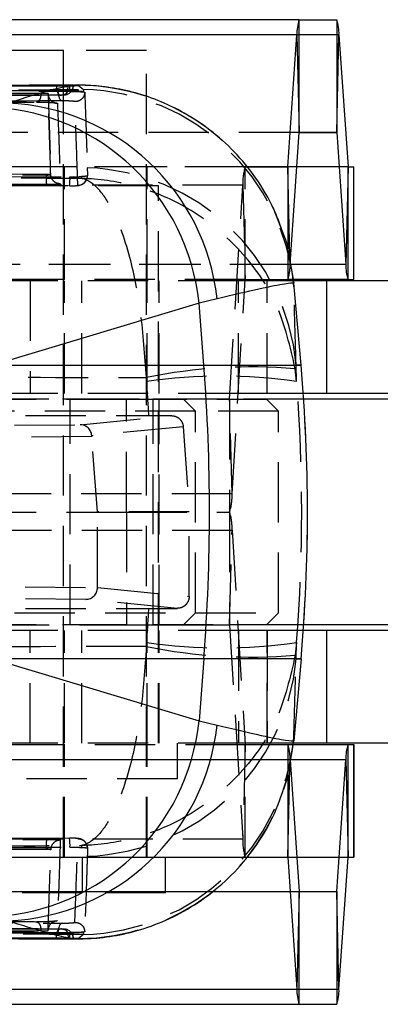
# Model space of a CAD drawing. Extents: x 66 to 759, y 83 to 592.
# Tile 7 of 23: x 353 to 368, y 83 to 125. Entities that reach past the tile are written whole.
import ezdxf

# ---------------------------------------------------------------- set-up
doc = ezdxf.new("R2010")
doc.units = 0
doc.header["$LTSCALE"] = 2
doc.linetypes.add('HIDDEN', pattern=[1.905, 1.27, -0.635])
doc.layers.get('0').update_dxf_attribs({"linetype": 'CONTINUOUS'})

msp = doc.modelspace()

# ---------------------------------------------------------------- linework, layer by layer
at = {"color": 7, "linetype": 'CONTINUOUS'}
for p, q in [((364.295614, 124.59573), (338.916009, 124.59573)), ((364.295614, 119.845731), (364.295614, 124.59573)), ((364.295614, 124.59573), (365.876182, 124.59573)), ((365.876182, 124.59573), (365.876182, 119.845731)), ((364.200257, 123.958012), (338.820653, 123.958012)), ((363.814349, 118.39707), (364.200257, 123.958012)), ((364.200257, 123.958012), (364.295414, 119.84439)), ((365.876383, 119.84439), (365.971539, 123.958012)), ((365.971539, 123.958012), (366.357448, 118.39707)), ((354.372028, 123.29573), (346.434528, 123.29573)), ((354.372028, 121.835692), (354.372028, 123.29573)), ((354.844557, 121.837629), (352.182902, 121.826721)), ((354.58327, 121.821197), (354.642456, 121.824235)), ((354.642456, 121.824235), (354.779021, 121.833541)), ((354.779021, 121.833541), (354.782564, 121.83433)), ((363.924664, 114.501887), (364.295414, 119.84439)), ((364.295614, 119.845731), (365.876182, 119.845731)), ((365.876383, 119.84439), (366.262291, 114.28345)), ((362.023826, 118.395731), (363.814149, 118.395731)), ((366.357448, 118.39707), (366.262291, 114.28345)), ((366.357648, 113.645731), (366.357648, 118.395731)), ((366.357648, 118.395731), (366.591489, 118.395731)), ((366.591489, 113.645731), (366.591489, 118.395731)), ((366.591489, 118.395731), (366.601687, 118.395731)), ((366.601687, 113.645731), (366.601687, 118.395731)), ((366.357648, 113.645731), (363.814149, 113.645731)), ((365.449072, 113.595731), (364.060731, 113.595731)), ((364.372594, 110.038146), (364.070532, 113.490758)), ((365.449072, 113.595731), (365.449072, 108.84573)), ((374.417837, 113.595731), (365.449072, 113.595731)), ((366.357648, 113.645731), (366.591489, 113.645731)), ((366.591489, 113.645731), (366.601687, 113.645731)), ((360.075666, 112.652045), (351.396437, 110.038146)), ((360.835713, 112.828331), (360.075666, 112.652045)), ((360.277548, 110.038146), (360.075666, 112.652045)), ((351.396437, 110.038146), (360.277548, 110.038146)), ((360.277548, 110.038146), (364.372594, 110.038146)), ((365.449072, 108.84573), (364.467031, 108.84573)), ((374.417837, 108.84573), (365.449072, 108.84573)), ((396.400887, 108.608231), (364.483386, 108.608231)), ((365.449072, 98.845731), (364.467031, 98.845731)), ((396.400887, 99.08323), (364.483386, 99.08323)), ((365.449072, 98.845731), (365.449072, 94.09573)), ((374.417837, 98.845731), (365.449072, 98.845731)), ((360.277548, 97.653315), (351.396437, 97.653315)), ((351.396437, 97.653315), (360.075666, 95.039416)), ((360.277548, 97.653315), (360.075666, 95.039416)), ((364.372594, 97.653315), (360.277548, 97.653315)), ((364.372594, 97.653315), (364.070532, 94.200703)), ((360.075666, 95.039416), (360.835713, 94.86313)), ((363.773813, 92.558797), (364.070532, 94.200703)), ((363.814149, 94.04573), (363.814149, 89.29573)), ((363.814149, 94.04573), (366.357648, 94.04573)), ((365.449072, 94.09573), (364.060731, 94.09573)), ((374.417837, 94.09573), (365.449072, 94.09573)), ((366.357648, 89.29573), (366.357648, 94.04573)), ((366.357648, 94.04573), (366.591489, 94.04573)), ((366.591489, 94.04573), (366.591489, 89.29573)), ((366.601687, 94.04573), (366.591489, 94.04573)), ((366.601687, 89.29573), (366.601687, 94.04573)), ((365.876383, 87.847071), (366.262291, 93.408011)), ((366.262291, 93.408011), (366.357448, 89.294391)), ((363.924664, 93.189574), (364.295414, 87.847071)), ((362.023826, 89.29573), (363.814149, 89.29573)), ((363.814349, 89.294391), (364.200257, 83.733449)), ((365.971539, 83.733449), (366.357448, 89.294391)), ((366.357648, 89.29573), (366.591489, 89.29573)), ((366.601687, 89.29573), (366.591489, 89.29573)), ((364.295414, 87.847071), (364.200257, 83.733449)), ((364.295614, 83.095731), (364.295614, 87.84573)), ((364.295614, 87.84573), (365.876182, 87.84573)), ((365.876182, 87.84573), (365.876182, 83.095731)), ((365.971539, 83.733449), (365.876383, 87.847071)), ((354.642456, 85.867226), (354.58327, 85.870264)), ((354.779021, 85.85792), (354.642456, 85.867226)), ((354.784349, 85.85711), (354.779021, 85.85792)), ((338.820653, 83.733449), (364.200257, 83.733449)), ((338.916009, 83.095731), (364.295614, 83.095731)), ((364.295614, 83.095731), (365.876182, 83.095731))]:
    msp.add_line(p, q, dxfattribs=at)
at = {"color": 7, "linetype": 'HIDDEN'}
for p, q in [((365.971539, 123.958012), (340.591935, 123.958012)), ((357.865629, 123.29573), (354.372028, 123.29573)), ((357.865629, 89.29573), (357.865629, 123.29573)), ((354.135459, 121.579971), (354.135459, 121.605821)), ((354.372028, 89.29573), (354.372028, 121.835692)), ((354.567134, 121.835487), (354.567134, 121.831028)), ((354.642456, 121.821197), (354.58327, 121.821197)), ((354.642456, 121.824235), (354.642456, 121.821197)), ((354.779021, 121.831028), (354.779021, 121.833541)), ((354.779021, 121.831028), (354.78797, 121.831028)), ((354.836613, 121.814733), (355.000816, 121.82859)), ((355.000816, 121.82859), (355.203423, 121.656317)), ((355.203423, 121.656317), (355.201603, 121.555159)), ((353.717666, 121.477023), (353.717666, 121.485964)), ((353.717666, 121.476715), (353.717666, 121.477023)), ((354.281894, 121.416688), (354.252018, 121.415287)), ((354.405773, 121.425726), (354.385558, 121.425066)), ((355.201603, 121.555159), (355.193093, 121.556548)), ((364.295414, 119.84439), (338.915808, 119.84439)), ((364.295614, 119.845731), (338.916009, 119.845731)), ((364.295414, 119.84439), (340.496776, 119.84439)), ((362.023826, 118.395731), (336.644223, 118.395731)), ((362.073189, 118.39707), (338.434742, 118.39707)), ((366.357448, 118.39707), (340.977842, 118.39707)), ((354.403277, 113.645731), (354.403277, 118.395731)), ((357.896879, 113.645731), (357.896879, 118.395731)), ((362.023826, 113.645731), (362.023826, 118.395731)), ((366.357648, 118.395731), (363.814149, 118.395731)), ((353.635257, 118.072267), (341.214167, 118.11485)), ((341.214167, 118.088447), (353.635257, 118.047785)), ((353.635257, 118.047778), (353.635257, 118.072268)), ((353.82975, 118.082157), (353.82975, 118.083743)), ((353.82975, 118.082061), (353.82975, 118.082157)), ((355.123983, 117.983255), (355.121493, 117.905211)), ((361.919771, 117.624804), (336.540168, 117.624804)), ((340.276749, 117.63701), (354.618713, 117.594182)), ((358.370982, 117.59573), (350.433481, 117.59573)), ((358.370982, 94.09573), (358.370982, 117.59573)), ((361.364218, 108.59735), (361.919771, 117.624804)), ((361.919771, 117.624804), (362.023607, 113.644111)), ((363.183392, 116.693132), (363.708657, 115.356697)), ((363.814149, 114.982083), (363.814149, 113.645731)), ((363.909505, 114.28345), (363.901927, 114.611059)), ((363.909505, 114.28345), (338.529901, 114.28345)), ((363.966008, 114.28345), (340.882687, 114.28345)), ((363.909505, 114.28345), (363.924664, 114.501887)), ((362.023607, 113.644111), (336.644003, 113.644111)), ((362.023826, 113.645731), (336.644223, 113.645731)), ((361.74281, 113.595731), (339.245783, 113.595731)), ((352.966863, 113.595731), (352.966863, 108.84573)), ((354.403277, 108.84573), (354.403277, 113.595731)), ((355.146879, 108.84573), (355.146879, 113.595731)), ((357.896879, 108.84573), (357.896879, 113.595731)), ((358.402231, 108.84573), (358.402231, 113.595731)), ((361.468054, 104.616657), (362.023607, 113.644111)), ((361.74281, 108.84573), (361.74281, 113.595731)), ((362.940206, 113.595731), (361.74281, 113.595731)), ((362.023826, 113.645731), (363.814149, 113.645731)), ((362.940206, 108.84573), (362.940206, 113.595731)), ((362.943177, 113.595731), (362.940206, 113.595731)), ((364.060731, 113.595731), (362.943177, 113.595731)), ((362.943177, 108.84573), (362.943177, 113.595731)), ((364.069389, 113.337196), (364.070532, 113.490758)), ((364.372594, 110.038146), (364.165689, 110.038146)), ((364.187992, 109.344787), (364.165689, 110.038146)), ((364.187992, 109.344787), (364.130295, 109.881525)), ((357.857773, 109.510141), (357.873866, 109.344787)), ((361.74281, 108.84573), (339.245783, 108.84573)), ((362.940206, 108.84573), (361.74281, 108.84573)), ((362.943177, 108.84573), (362.940206, 108.84573)), ((364.467031, 108.84573), (362.943177, 108.84573)), ((364.483386, 108.608231), (317.652111, 108.608231)), ((331.632366, 108.59573), (357.022168, 108.59573)), ((361.364218, 108.59735), (335.984611, 108.59735)), ((354.653276, 99.095731), (354.653276, 108.59573)), ((357.022168, 103.84573), (357.022168, 108.59573)), ((357.022168, 108.59573), (361.363999, 108.59573)), ((358.146879, 99.095731), (358.146879, 108.59573)), ((358.402231, 99.08323), (358.402231, 108.608231)), ((359.928277, 108.095731), (359.428277, 108.59573)), ((361.363999, 108.59573), (362.921879, 108.59573)), ((361.363999, 108.59573), (361.363999, 103.84573)), ((361.468054, 104.616657), (361.364218, 108.59735)), ((363.421879, 108.095731), (362.921879, 108.59573)), ((337.5294, 107.907217), (357.96187, 107.907217)), ((359.928277, 108.095731), (350.403277, 108.095731)), ((355.062753, 107.525796), (358.915565, 107.906912)), ((357.96187, 107.907217), (358.915565, 107.906912)), ((363.421879, 108.095731), (359.928277, 108.095731)), ((359.928277, 99.59573), (359.928277, 108.095731)), ((363.421879, 99.59573), (363.421879, 108.095731)), ((348.4981, 107.47082), (355.062753, 107.525796)), ((359.411172, 107.441523), (355.556156, 107.060188)), ((359.411172, 107.441523), (359.664647, 103.845761)), ((355.55863, 107.026255), (348.939661, 106.970825)), ((355.800557, 103.859013), (355.55863, 107.026255)), ((361.468054, 104.616657), (336.08845, 104.616657)), ((331.632366, 103.84573), (357.022168, 103.84573)), ((359.664647, 103.845761), (355.800557, 103.859013)), ((355.800557, 100.664116), (355.800557, 103.859013)), ((357.022168, 103.84573), (361.363999, 103.84573)), ((357.022168, 103.84573), (357.022168, 99.095731)), ((359.659802, 100.285075), (359.664647, 103.845761)), ((361.363999, 103.84573), (361.363999, 99.095731)), ((336.08845, 103.074804), (361.468054, 103.074804)), ((361.364218, 99.094111), (361.468054, 103.074804)), ((361.468054, 103.074804), (362.023607, 94.04735)), ((348.939661, 100.720636), (355.800557, 100.66318)), ((355.800557, 100.664116), (359.659802, 100.285075)), ((355.800557, 100.66318), (355.800557, 100.664116)), ((355.30598, 100.163628), (348.4981, 100.220641)), ((359.163768, 99.78473), (355.30598, 100.163628)), ((337.5294, 99.784244), (357.96187, 99.784244)), ((357.96187, 99.784244), (359.163768, 99.78473)), ((340.878276, 99.59573), (359.928277, 99.59573)), ((359.428277, 99.095731), (359.928277, 99.59573)), ((359.928277, 99.59573), (363.421879, 99.59573)), ((362.921879, 99.095731), (363.421879, 99.59573)), ((364.483386, 99.08323), (317.642754, 99.08323)), ((357.022168, 99.095731), (331.632366, 99.095731)), ((335.984611, 99.094111), (361.364218, 99.094111)), ((361.74281, 98.845731), (339.245783, 98.845731)), ((352.966863, 94.09573), (352.966863, 98.845731)), ((354.403277, 94.09573), (354.403277, 98.845731)), ((355.146879, 94.09573), (355.146879, 98.845731)), ((357.022168, 99.095731), (361.363999, 99.095731)), ((357.896879, 94.09573), (357.896879, 98.845731)), ((358.402231, 94.09573), (358.402231, 98.845731)), ((362.921879, 99.095731), (361.363999, 99.095731)), ((361.364218, 99.094111), (361.919771, 90.066657)), ((361.74281, 98.845731), (361.74281, 94.09573)), ((362.940206, 98.845731), (361.74281, 98.845731)), ((362.940206, 98.845731), (362.940206, 94.09573)), ((362.943177, 98.845731), (362.940206, 98.845731)), ((364.467031, 98.845731), (362.943177, 98.845731)), ((362.943177, 94.09573), (362.943177, 98.845731)), ((357.873866, 98.346673), (357.857773, 98.181319)), ((364.187992, 98.346673), (364.130295, 97.809935)), ((364.165689, 97.653315), (364.187992, 98.346673)), ((364.165689, 97.653315), (364.372594, 97.653315)), ((364.070532, 94.200703), (364.069389, 94.354264)), ((336.644003, 94.04735), (362.023607, 94.04735)), ((336.644223, 94.04573), (362.023826, 94.04573)), ((361.74281, 94.09573), (339.245783, 94.09573)), ((354.403277, 89.29573), (354.403277, 94.04573)), ((357.896879, 89.29573), (357.896879, 94.04573)), ((359.164731, 92.59573), (359.164731, 94.09573)), ((362.940206, 94.09573), (361.74281, 94.09573)), ((362.023607, 94.04735), (361.919771, 90.066657)), ((362.023826, 89.29573), (362.023826, 94.04573)), ((362.023826, 94.04573), (363.814149, 94.04573)), ((362.943177, 94.09573), (362.940206, 94.09573)), ((364.060731, 94.09573), (362.943177, 94.09573)), ((338.529901, 93.408011), (363.909505, 93.408011)), ((340.882687, 93.408011), (363.966008, 93.408011)), ((363.901927, 93.080402), (363.909505, 93.408011)), ((363.909505, 93.408011), (363.924664, 93.189574)), ((359.164731, 92.59573), (349.63973, 92.59573)), ((336.540168, 90.066657), (361.919771, 90.066657)), ((353.635257, 89.643676), (341.214167, 89.603014)), ((353.635257, 89.619194), (353.635257, 89.643676)), ((355.121493, 89.78625), (355.123983, 89.708206)), ((336.644223, 89.29573), (362.023826, 89.29573)), ((338.434742, 89.294391), (362.069859, 89.294391)), ((340.977842, 89.294391), (366.357448, 89.294391)), ((353.635257, 89.619194), (341.214167, 89.576611)), ((353.82975, 89.609304), (353.82975, 89.6094)), ((353.82975, 89.607718), (353.82975, 89.609304)), ((355.165777, 87.795731), (355.165777, 89.29573)), ((358.659379, 87.795731), (358.659379, 89.29573)), ((363.814149, 89.29573), (366.357648, 89.29573)), ((338.915808, 87.847071), (364.295414, 87.847071)), ((338.916009, 87.84573), (364.295614, 87.84573)), ((340.496776, 87.847071), (364.295414, 87.847071)), ((355.165777, 87.795731), (345.640776, 87.795731)), ((358.659379, 87.795731), (355.165777, 87.795731)), ((354.113571, 86.619811), (353.973765, 86.588914)), ((353.717666, 86.214438), (353.717666, 86.214745)), ((353.717666, 86.205497), (353.717666, 86.214438)), ((354.135459, 86.08564), (354.135459, 86.111482)), ((354.281894, 86.274773), (354.252018, 86.276174)), ((354.385558, 86.266395), (354.405773, 86.265735)), ((355.203423, 86.035144), (355.000816, 85.862871)), ((355.201603, 86.136302), (355.193093, 86.134912)), ((355.201603, 86.136302), (355.203423, 86.035144)), ((354.567134, 85.860433), (354.567134, 85.855974)), ((354.58327, 85.870264), (354.642456, 85.870264)), ((354.642456, 85.870264), (354.642456, 85.867226)), ((354.779021, 85.85792), (354.779021, 85.860433)), ((354.779021, 85.860433), (354.78797, 85.860433)), ((355.000816, 85.862871), (354.849923, 85.873492)), ((340.591935, 83.733449), (365.971539, 83.733449))]:
    msp.add_line(p, q, dxfattribs=at)
at = {"color": 8, "linetype": 'CONTINUOUS'}
for p, q in [((354.78797, 121.831028), (354.567134, 121.831028)), ((365.876383, 119.84439), (364.295414, 119.84439)), ((363.814349, 118.39707), (362.073189, 118.39707)), ((363.814149, 118.395731), (363.814149, 114.982083)), ((363.901927, 114.611059), (363.814349, 118.39707)), ((366.262291, 114.28345), (363.966008, 114.28345)), ((363.966008, 93.408011), (366.262291, 93.408011)), ((363.814349, 89.294391), (363.901927, 93.080402)), ((362.069859, 89.294391), (363.814349, 89.294391)), ((364.295414, 87.847071), (365.876383, 87.847071)), ((354.78797, 85.860433), (354.567134, 85.860433))]:
    msp.add_line(p, q, dxfattribs=at)
at = {"color": 7, "linetype": 'HIDDEN', "flags": 128}
for points in [[(354.062035, 121.811574), (354.066634, 121.732716), (354.078145, 121.657245), (354.096125, 121.588051), (354.119887, 121.527785), (354.148522, 121.478755), (354.180932, 121.442838), (354.215877, 121.421408), (354.252018, 121.415287)], [(354.385558, 121.425066), (354.4213, 121.433795), (354.455558, 121.457528), (354.487037, 121.495368), (354.514546, 121.545889), (354.537047, 121.607181), (354.55369, 121.676926), (354.563847, 121.752493), (354.567134, 121.831028)], [(354.135459, 121.579971), (354.139074, 121.504039), (354.149097, 121.430786), (354.165174, 121.362798), (354.186736, 121.302474), (354.213023, 121.251944), (354.243109, 121.212993), (354.27593, 121.186992), (354.310328, 121.174859)], [(355.368934, 118.354798), (355.370434, 118.30607), (355.376517, 118.106798), (355.379337, 118.013639)], [(354.62238, 117.593573), (354.672541, 117.593488), (354.819972, 117.596314), (354.949841, 117.603737), (355.027783, 117.613772), (355.089433, 117.628908), (355.167208, 117.662171), (355.257019, 117.728962), (355.335014, 117.835239), (355.370413, 117.935072), (355.37708, 117.97676), (355.379371, 118.015357), (355.379384, 118.016543), (355.379385, 118.016838), (355.379387, 118.016985), (355.379387, 118.017023), (355.379387, 118.017032), (355.379387, 118.017037), (355.379391, 118.017547), (355.379475, 118.028373)], [(354.619549, 90.097281), (340.279137, 90.054458), (340.276749, 90.054451)], [(355.379339, 89.677858), (355.37791, 89.630597), (355.37184, 89.431282), (355.368934, 89.336663)], [(354.308931, 86.516609), (354.274794, 86.504474), (354.242226, 86.47847), (354.212375, 86.439515), (354.186294, 86.388983), (354.164907, 86.328659), (354.148965, 86.260669), (354.139033, 86.187415), (354.135459, 86.111482)], [(354.062035, 85.879887), (354.066634, 85.958745), (354.078145, 86.034216), (354.096125, 86.10341), (354.119887, 86.163675), (354.148522, 86.212706), (354.180932, 86.248623), (354.215877, 86.270053), (354.252018, 86.276174)], [(354.385558, 86.266395), (354.4213, 86.257666), (354.455558, 86.233933), (354.487037, 86.196093), (354.514546, 86.145572), (354.537047, 86.08428), (354.55369, 86.014535), (354.563847, 85.938968), (354.567134, 85.860433)]]:
    msp.add_lwpolyline(points, dxfattribs=at)
at = {"color": 7, "linetype": 'CONTINUOUS', "flags": 128}
msp.add_lwpolyline([(363.708657, 115.356697), (363.768679, 115.151122), (364.070532, 113.490758)], dxfattribs=at)
at = {"color": 7, "linetype": 'CONTINUOUS'}
for centre, radius, start, end in [((365.904845, 124.029115), 1.70607, 160.6026947, 182.3885767), ((364.266951, 124.029115), 1.70607, 357.6114233, 19.3973053), ((350.916173, 111.713975), 9.207404, 5.8475635, 86.5617366), ((351.646836, 111.847809), 9.241043, 6.0908391, 87.6516488), ((364.29897, 119.844545), 0.003559, 160.5258093, 182.4904938), ((365.872806, 119.844539), 0.00358, 357.612918, 19.4486132), ((363.810745, 118.396924), 0.003606, 340.6757676, 2.3172593), ((366.360987, 118.396915), 0.003543, 177.4850483, 199.5219248), ((367.96689, 114.212347), 1.706081, 177.6114355, 199.3972442), ((280.071963, 103.84573), 80.444279, 355.58513528, 4.41486472), ((293.593182, 103.84573), 71.05, 355, 5), ((350.916173, 95.977486), 9.207404, 273.4382634, 354.1524365), ((351.646836, 95.843651), 9.241043, 272.3483512, 353.9091609), ((367.96689, 93.479114), 1.706081, 160.6027558, 182.3885645), ((363.810745, 89.294537), 0.003606, 357.6827407, 19.3242324), ((366.360987, 89.294546), 0.003543, 160.4780752, 182.5149517), ((364.29897, 87.846916), 0.003559, 177.5095062, 199.4741907), ((365.872806, 87.846922), 0.00358, 340.5513868, 2.387082), ((365.904845, 83.662346), 1.70607, 177.6114233, 199.3973053), ((364.266951, 83.662346), 1.70607, 340.6026947, 2.3885767)]:
    msp.add_arc(centre, radius, start, end, dxfattribs=at)
at = {"color": 7, "linetype": 'HIDDEN'}
for centre, radius, start, end in [((354.243126, 121.814194), 0.399392, 275.5704572, 1.0046977), ((354.378239, 121.825598), 0.400819, 273.9390565, 0.7762128), ((354.381969, 121.831027), 0.406, 273.3612743, 0), ((354.970084, 112.692866), 9.135776, 48.2143259, 89.8072639), ((354.978223, 112.532376), 9.126721, 5.0590806, 88.5860943), ((354.247122, 121.821197), 0.406, 270.1835309, 274.913252), ((355.074945, 109.233225), 9.12631, 5.0599422, 88.1539885), ((364.157372, 117.71527), 2.239429, 162.3107344, 182.3151925), ((356.312661, 117.946749), 2.67931, 177.8390415, 186.518776), ((352.884279, 117.878413), 1.757569, 350.6933272, 3.1031071), ((362.204908, 114.212344), 1.706079, 340.6028282, 2.3886558), ((362.028276, 113.644305), 0.004673, 162.2329079, 182.3749886), ((293.592476, 103.84573), 71.050483, 355.0000341, 4.9999659), ((362.261132, 88.295069), 21.667231, 85.0511234, 101.7257102), ((361.030929, 88.094768), 21.483258, 81.5495196, 98.4504804), ((361.359472, 108.597167), 0.00475, 342.397131, 2.2107656), ((359.230423, 104.526193), 2.239459, 342.310939, 2.3151215), ((359.230423, 103.165268), 2.239459, 357.6848785, 17.689061), ((361.359472, 99.094294), 0.00475, 357.7892344, 17.602869), ((362.261132, 119.396392), 21.667231, 258.2742898, 274.9488766), ((361.030929, 119.596693), 21.483258, 261.5495196, 278.4504804), ((355.074945, 98.458236), 9.12631, 271.8460115, 354.9400578), ((354.978223, 95.159085), 9.126721, 271.4139057, 354.9409194), ((362.028276, 94.047156), 0.004673, 177.6250114, 197.7670921), ((362.204908, 93.479117), 1.706079, 357.6113442, 19.3971718), ((354.970341, 94.997949), 9.135129, 270.1911372, 344.5136953), ((352.802373, 89.812624), 1.839337, 357.0481617, 8.9029076), ((364.157372, 89.976191), 2.239429, 177.6848075, 197.6892656), ((355.970487, 89.742665), 2.337327, 172.4715396, 182.4272747), ((354.247122, 85.870264), 0.406, 85.086748, 89.8164691), ((354.243126, 85.877267), 0.399392, 358.9953023, 84.4295428), ((354.378239, 85.865863), 0.400819, 359.2237872, 86.0609435), ((354.381969, 85.860434), 0.406, 360, 86.6387257)]:
    msp.add_arc(centre, radius, start, end, dxfattribs=at)
for centre, major_axis, ratio, start_param, end_param in [((293.570343, 103.84573), (0, 71.05), 0.907769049, 4.769583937, 4.789863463), ((293.570343, 103.84573), (0, 71.05), 0.996905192, 4.634914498, 4.789863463), ((355.062839, 107.025801), (-0.026731, 0.499296), 0.989003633, 4.728319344, 6.229282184), ((355.609984, 107.030383), (-0.038147, 0.499686), 0.102805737, 1.503266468, 1.571207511), ((355.306068, 100.663623), (0.026557, 0.499305), 0.988926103, 3.195148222, 4.764052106), ((293.570343, 103.84573), (0, 71.05), 0.907769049, 4.634914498, 4.655194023)]:
    msp.add_ellipse(centre, major_axis=major_axis, ratio=ratio, start_param=start_param, end_param=end_param, dxfattribs=at)
at = {"color": 7, "linetype": 'CONTINUOUS'}
for points, knots in [([(336.534494, 121.751662), (336.774075, 121.752567), (337.977167, 121.757107), (343.034308, 121.775724), (348.63725, 121.794707), (353.276664, 121.809132), (354.062035, 121.811574)], [0, 0, 0, 0, 0.04100651, 0.20592041, 0.865576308, 1, 1, 1, 1]), ([(354.567134, 121.835487), (351.64809, 121.825041), (345.810003, 121.804148), (339.971883, 121.779829), (337.052824, 121.76767)], [0, 0, 0, 0, 0.500000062, 1, 1, 1, 1]), ([(354.567134, 121.831028), (351.479985, 121.820305), (347.998833, 121.808214), (342.16072, 121.786121), (339.409769, 121.774988), (337.052824, 121.76545)], [0, 0, 0, 0, 0.528794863, 0.59628323, 1, 1, 1, 1]), ([(354.062035, 121.811574), (354.102313, 121.811798), (354.185129, 121.812258), (354.322833, 121.814297), (354.452573, 121.817046), (354.53765, 121.819493), (354.573877, 121.820846), (354.58327, 121.821197)], [0, 0, 0, 0, 0.220348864, 0.453074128, 0.685794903, 0.918527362, 1, 1, 1, 1]), ([(354.784699, 121.834805), (354.774391, 121.835078), (354.753776, 121.835624), (354.673464, 121.83578), (354.600991, 121.83558), (354.567134, 121.835487)], [0, 0, 0, 0, 0.347602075, 0.695221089, 1, 1, 1, 1]), ([(354.642456, 121.821197), (354.657742, 121.822463), (354.704915, 121.826371), (354.749132, 121.82915), (354.779021, 121.831028)], [0, 0, 0, 0, 0.3240395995, 1, 1, 1, 1]), ([(363.688993, 115.352963), (363.549642, 115.774932), (363.25091, 116.679525), (362.510849, 117.916825), (361.597008, 119.038808), (360.572115, 119.954442), (359.48658, 120.672402), (358.378831, 121.201909), (357.28696, 121.55969), (356.258591, 121.761099), (355.431623, 121.840568), (354.988219, 121.833195), (354.836633, 121.830674)], [0, 0, 0, 0, 0.112056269, 0.240219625, 0.361594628, 0.476875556, 0.586314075, 0.689845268, 0.787078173, 0.877098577, 0.957983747, 1, 1, 1, 1]), ([(364.070532, 113.490758), (363.993292, 113.492136), (363.845584, 113.494772), (362.720357, 113.276557), (361.468327, 112.978786), (360.835713, 112.828331)], [0, 0, 0, 0, 0.351604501, 0.672384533, 1, 1, 1, 1]), ([(360.835713, 94.86313), (361.504044, 94.704471), (362.791739, 94.398779), (363.867924, 94.194059), (364.002517, 94.198473), (364.070532, 94.200703)], [0, 0, 0, 0, 0.348015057, 0.670531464, 1, 1, 1, 1]), ([(354.850757, 85.853988), (355.153932, 85.859155), (355.817411, 85.870461), (356.912944, 86.040479), (358.099746, 86.377873), (359.316612, 86.91907), (360.504397, 87.678403), (361.600596, 88.650691), (362.539789, 89.813955), (363.305433, 91.120264), (363.608207, 92.080968), (363.759166, 92.559964)], [0, 0, 0, 0, 0.079859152, 0.174766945, 0.27716576, 0.387875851, 0.505157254, 0.626571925, 0.750395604, 0.875550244, 1, 1, 1, 1]), ([(354.062035, 85.879887), (353.823989, 85.880622), (352.622434, 85.884337), (347.566811, 85.900325), (341.962345, 85.919446), (337.3214, 85.936848), (336.534494, 85.939799)], [0, 0, 0, 0, 0.040743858, 0.20565769, 0.865313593, 1, 1, 1, 1]), ([(337.052824, 85.926011), (340.139994, 85.913599), (343.638055, 85.899536), (349.476136, 85.87801), (352.22708, 85.868512), (354.567134, 85.860433)], [0, 0, 0, 0, 0.528794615, 0.599175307, 1, 1, 1, 1]), ([(337.052824, 85.923791), (339.971882, 85.911632), (345.810002, 85.887313), (351.64809, 85.86642), (354.567134, 85.855974)], [0, 0, 0, 0, 0.499999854, 1, 1, 1, 1]), ([(350.430125, 85.871184), (351.64355, 85.865673), (353.119921, 85.858968), (354.590371, 85.854028), (354.852262, 85.853148)], [0, 0, 0, 0, 0.821896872, 1, 1, 1, 1]), ([(354.58327, 85.870264), (354.553961, 85.871286), (354.495343, 85.87333), (354.369214, 85.876284), (354.232318, 85.87859), (354.127442, 85.879628), (354.074202, 85.879838), (354.062035, 85.879887)], [0, 0, 0, 0, 0.232766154, 0.4655328, 0.698290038, 0.931051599, 1, 1, 1, 1]), ([(354.567134, 85.855974), (354.60554, 85.855873), (354.68235, 85.85567), (354.761189, 85.855892), (354.778062, 85.856486), (354.786498, 85.856782)], [0, 0, 0, 0, 0.333338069, 0.666659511, 1, 1, 1, 1])]:
    msp.add_open_spline(points, degree=3, knots=knots, dxfattribs=at)
at = {"color": 7, "linetype": 'HIDDEN'}
for points, knots in [([(337.226459, 121.545801), (338.041576, 121.551318), (341.551863, 121.575076), (347.544008, 121.612939), (352.721784, 121.642263), (355.203423, 121.656317)], [0, 0, 0, 0, 0.136056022, 0.585923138, 1, 1, 1, 1]), ([(354.135459, 121.605821), (351.462112, 121.590398), (346.115417, 121.559553), (340.768689, 121.52423), (338.095324, 121.506568)], [0, 0, 0, 0, 0.499999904, 1, 1, 1, 1]), ([(355.193093, 121.556548), (355.161662, 121.560818), (355.08833, 121.570779), (354.901906, 121.58518), (354.657522, 121.597384), (354.386575, 121.605335), (354.220136, 121.605657), (354.135457, 121.605821)], [0, 0, 0, 0, 0.156873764, 0.36600285, 0.575007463, 0.783776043, 1, 1, 1, 1]), ([(354.252018, 121.415287), (354.011127, 121.414513), (352.806674, 121.410642), (347.747956, 121.394008), (342.146085, 121.374146), (337.507751, 121.356087), (336.723705, 121.353034)], [0, 0, 0, 0, 0.04122909, 0.20614522, 0.865809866, 1, 1, 1, 1]), ([(336.870471, 121.359466), (337.111365, 121.36046), (338.315829, 121.365431), (343.374605, 121.385835), (348.972062, 121.406606), (353.605928, 121.422408), (354.385558, 121.425066)], [0, 0, 0, 0, 0.04126047, 0.206300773, 0.866463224, 1, 1, 1, 1]), ([(338.095324, 121.478517), (340.768689, 121.496571), (346.115423, 121.532679), (351.462112, 121.564212), (354.135459, 121.579979)], [0, 0, 0, 0, 0.499999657, 1, 1, 1, 1]), ([(339.34961, 121.409811), (339.590487, 121.411559), (340.794874, 121.420301), (345.485478, 121.453662), (349.935212, 121.482153), (353.421446, 121.504474)], [0, 0, 0, 0, 0.051352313, 0.256762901, 1, 1, 1, 1]), ([(353.421446, 121.504474), (353.419198, 121.468323), (353.41414, 121.38696), (353.385425, 121.273654), (353.339427, 121.181166), (353.29008, 121.136428), (353.252178, 121.125116), (353.234628, 121.126506), (353.228533, 121.126989)], [0, 0, 0, 0, 0.1718003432, 0.3866564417, 0.6015068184, 0.8163617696, 0.9362350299, 1, 1, 1, 1]), ([(353.24173, 121.12594), (353.258896, 121.126054), (353.339611, 121.126589), (353.504355, 121.123942), (353.716497, 121.116236), (353.882188, 121.105917), (353.97393, 121.096858), (354.005799, 121.092409), (354.013519, 121.090794), (354.001499, 121.093352), (353.973199, 121.101236), (353.911364, 121.128728), (353.845258, 121.168245), (353.819292, 121.211039), (353.815052, 121.218028)], [0, 0, 0, 0, 0.04471193, 0.210238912, 0.372723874, 0.534243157, 0.654716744, 0.719702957, 0.759487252, 0.787516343, 0.820351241, 0.87916642, 0.980268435, 1, 1, 1, 1]), ([(353.421446, 121.504474), (353.440999, 121.504444), (353.483065, 121.504377), (353.552879, 121.502459), (353.618869, 121.499248), (353.673991, 121.495099), (353.694545, 121.492019), (353.704897, 121.490467)], [0, 0, 0, 0, 0.1822465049, 0.3920783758, 0.5935203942, 0.7952688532, 1, 1, 1, 1]), ([(353.717666, 121.477023), (353.715819, 121.480913), (353.71372, 121.485335), (353.705845, 121.489916), (353.704897, 121.490467)], [0, 0, 0, 0, 0.879600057, 1, 1, 1, 1]), ([(353.704897, 121.490467), (353.705305, 121.490389), (353.713304, 121.488852), (353.715538, 121.48737), (353.717658, 121.485964)], [0, 0, 0, 0, 0.05091865, 1, 1, 1, 1]), ([(353.717666, 121.485964), (353.737472, 120.921798), (353.777085, 119.793466), (353.812194, 118.653651), (353.829749, 118.083743)], [0, 0, 0, 0, 0.500000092, 1, 1, 1, 1]), ([(353.717666, 121.476715), (353.723567, 121.424454), (353.73537, 121.319932), (353.826435, 121.187351), (353.956972, 121.093198), (354.061372, 121.078832), (354.113571, 121.07165)], [0, 0, 0, 0, 0.249999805, 0.500000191, 0.750001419, 1, 1, 1, 1]), ([(353.82975, 118.082157), (353.812211, 118.650207), (353.777103, 119.787301), (353.73749, 120.913249), (353.717666, 121.476715)], [0, 0, 0, 0, 0.499563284, 1, 1, 1, 1]), ([(354.135457, 121.579971), (354.217006, 121.579911), (354.380641, 121.579791), (354.648992, 121.576145), (354.894717, 121.57039), (355.085014, 121.5635), (355.160119, 121.558669), (355.193093, 121.556548)], [0, 0, 0, 0, 0.208828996, 0.419035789, 0.627735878, 0.836560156, 1, 1, 1, 1]), ([(354.385558, 121.425066), (354.356337, 121.423199), (354.313108, 121.420436), (354.266969, 121.416547), (354.252018, 121.415287)], [0, 0, 0, 0, 0.67594893, 1, 1, 1, 1]), ([(355.262316, 121.535381), (355.255453, 121.485335), (355.241224, 121.381584), (355.146781, 121.249431), (355.008822, 121.156257), (354.900454, 121.146375), (354.84627, 121.141434)], [0, 0, 0, 0, 0.237009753, 0.491339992, 0.745668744, 1, 1, 1, 1]), ([(355.201603, 121.555159), (355.209522, 121.553744), (355.247158, 121.547017), (355.255628, 121.540515), (355.262316, 121.535381)], [0, 0, 0, 0, 0.210384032, 1, 1, 1, 1]), ([(355.262324, 121.535381), (355.26288, 121.520053), (355.265813, 121.439166), (355.278173, 121.095894), (355.308019, 120.246981), (355.340552, 119.267698), (355.362908, 118.54861), (355.368934, 118.354798)], [0, 0, 0, 0, 0.014544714, 0.076750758, 0.325574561, 0.818225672, 1, 1, 1, 1]), ([(354.310328, 121.174859), (351.63687, 121.159117), (346.290085, 121.127633), (340.943211, 121.091587), (338.269839, 121.073565)], [0, 0, 0, 0, 0.5000122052, 1, 1, 1, 1]), ([(339.153921, 121.034661), (341.499629, 121.050962), (346.191201, 121.083565), (350.882704, 121.112514), (353.228533, 121.126989)], [0, 0, 0, 0, 0.499983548, 1, 1, 1, 1]), ([(339.167667, 121.033322), (340.399068, 121.042137), (345.090229, 121.075719), (349.781374, 121.103283), (353.241121, 121.123612)], [0, 0, 0, 0, 0.262493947, 1, 1, 1, 1]), ([(353.228533, 121.126989), (353.235302, 121.127019), (353.303629, 121.127322), (353.446626, 121.125986), (353.654917, 121.11973), (353.845891, 121.109779), (353.997037, 121.097319), (354.094862, 121.083952), (354.107523, 121.075627), (354.113571, 121.07165)], [0, 0, 0, 0, 0.018272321, 0.184450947, 0.350722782, 0.516999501, 0.681387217, 0.847790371, 1, 1, 1, 1]), ([(354.113571, 121.07165), (354.134602, 120.508141), (354.176626, 119.38211), (354.214447, 118.244966), (354.233341, 117.676892)], [0, 0, 0, 0, 0.500438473, 1, 1, 1, 1]), ([(354.84627, 121.141434), (354.841755, 121.144144), (354.832862, 121.149481), (354.766901, 121.157849), (354.6719, 121.165268), (354.554205, 121.171022), (354.426802, 121.174663), (354.348981, 121.174794), (354.310328, 121.174859)], [0, 0, 0, 0, 0.170977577, 0.33675778, 0.50250831, 0.668229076, 0.835208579, 1, 1, 1, 1]), ([(354.971142, 117.614922), (354.949845, 118.253506), (354.910456, 119.434585), (354.866479, 120.604203), (354.84628, 121.141434)], [0, 0, 0, 0, 0.540679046, 1, 1, 1, 1]), ([(355.121493, 117.905211), (352.530917, 117.91097), (347.422283, 117.922329), (342.313767, 117.935138), (339.795766, 117.941451)], [0, 0, 0, 0, 0.5070975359, 1, 1, 1, 1]), ([(340.297, 118.013714), (340.567404, 118.012897), (341.919421, 118.008817), (346.70013, 117.994714), (351.210519, 117.982694), (354.639271, 117.973556)], [0, 0, 0, 0, 0.056561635, 0.282807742, 1, 1, 1, 1]), ([(353.82975, 118.083743), (353.827491, 118.082339), (353.822973, 118.07953), (353.787794, 118.075958), (353.735993, 118.073401), (353.681622, 118.072289), (353.647028, 118.072273), (353.635257, 118.072268)], [0, 0, 0, 0, 0.2211329, 0.442246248, 0.663649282, 0.885557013, 1, 1, 1, 1]), ([(353.635257, 118.047778), (353.658182, 118.048017), (353.704063, 118.048495), (353.763605, 118.054547), (353.807176, 118.063775), (353.827331, 118.07361), (353.829141, 118.079931), (353.82975, 118.082061)], [0, 0, 0, 0, 0.221119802, 0.442533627, 0.664501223, 0.887013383, 1, 1, 1, 1]), ([(354.233341, 117.676892), (354.180381, 117.683246), (354.074461, 117.695953), (353.941143, 117.789761), (353.84793, 117.923368), (353.83581, 118.029163), (353.82975, 118.082061)], [0, 0, 0, 0, 0.249999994, 0.499999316, 0.750000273, 1, 1, 1, 1]), ([(354.639271, 117.973556), (354.725897, 117.973866), (354.89915, 117.974486), (355.053566, 117.979755), (355.121096, 117.983111), (355.123983, 117.983255)], [0, 0, 0, 0, 0.489073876, 0.978152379, 1, 1, 1, 1]), ([(354.971151, 117.614952), (355.024568, 117.620789), (355.131401, 117.632462), (355.266437, 117.726051), (355.359617, 117.858448), (355.37286, 117.962611), (355.379346, 118.013624)], [0, 0, 0, 0, 0.252535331, 0.505072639, 0.757610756, 1, 1, 1, 1]), ([(364.130295, 109.881525), (363.917557, 110.804776), (363.498261, 112.624459), (361.780137, 115.103613), (359.611056, 116.783712), (357.261956, 117.688975), (355.851788, 117.889263), (355.127845, 117.905072), (355.121493, 117.905211)], [0, 0, 0, 0, 0.212517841, 0.418862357, 0.670841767, 0.830523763, 0.998513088, 1, 1, 1, 1]), ([(357.857773, 109.510141), (357.795587, 110.442316), (357.673023, 112.279591), (357.154312, 114.829788), (356.494675, 116.599281), (355.777216, 117.601125), (355.345474, 117.859308), (355.123441, 117.904812), (355.121493, 117.905211)], [0, 0, 0, 0, 0.212516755, 0.418861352, 0.67084034, 0.830522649, 0.99851333, 1, 1, 1, 1]), ([(355.379346, 118.013639), (355.371479, 118.008821), (355.355358, 117.998948), (355.249547, 117.989936), (355.156229, 117.98497), (355.123983, 117.983255)], [0, 0, 0, 0, 0.384134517, 0.787193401, 1, 1, 1, 1]), ([(353.650674, 117.64257), (353.380266, 117.643398), (352.028224, 117.647537), (347.887295, 117.660477), (344.016776, 117.673783), (341.227891, 117.683371)], [0, 0, 0, 0, 0.065301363, 0.32650697, 1, 1, 1, 1]), ([(354.233341, 117.676892), (354.231537, 117.674746), (354.226204, 117.6684), (354.165591, 117.658546), (354.0353, 117.64932), (353.857141, 117.643251), (353.719787, 117.642798), (353.650674, 117.64257)], [0, 0, 0, 0, 0.1130648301, 0.3342079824, 0.5552343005, 0.7762066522, 1, 1, 1, 1]), ([(354.618713, 117.594182), (354.640214, 117.594195), (354.702914, 117.594235), (354.80143, 117.596268), (354.895159, 117.600894), (354.958848, 117.607344), (354.967051, 117.612397), (354.971151, 117.614922)], [0, 0, 0, 0, 0.115419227, 0.336585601, 0.557783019, 0.77898122, 1, 1, 1, 1]), ([(364.165689, 110.038146), (364.151998, 110.50237), (364.119396, 111.607773), (364.087747, 112.702316), (364.069389, 113.337196)], [0, 0, 0, 0, 0.419958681, 1, 1, 1, 1]), ([(337.633526, 109.570733), (340.978154, 109.559857), (347.71957, 109.537934), (354.460985, 109.519453), (357.857773, 109.510141)], [0, 0, 0, 0, 0.496131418, 1, 1, 1, 1]), ([(358.915565, 107.906912), (358.97182, 107.901261), (359.084338, 107.889957), (359.233955, 107.802286), (359.346205, 107.673754), (359.399312, 107.544387), (359.408438, 107.46524), (359.411172, 107.441523)], [0, 0, 0, 0, 0.2277138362, 0.4554650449, 0.681931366, 0.9046862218, 1, 1, 1, 1]), ([(359.659802, 100.285075), (359.659801, 100.284959), (359.659798, 100.284381), (359.659786, 100.281954), (359.659677, 100.272239), (359.658147, 100.23327), (359.644515, 100.142258), (359.589552, 100.01191), (359.479457, 99.88859), (359.332986, 99.80208), (359.221085, 99.790607), (359.163768, 99.78473)], [0, 0, 0, 0, 0.000440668, 0.002203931, 0.009254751, 0.037466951, 0.150767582, 0.357680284, 0.56521224, 0.777295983, 1, 1, 1, 1]), ([(357.857773, 98.181319), (354.460985, 98.172008), (347.71957, 98.153527), (340.978154, 98.131604), (337.633526, 98.120728)], [0, 0, 0, 0, 0.503868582, 1, 1, 1, 1]), ([(357.857773, 98.181319), (357.795587, 97.249145), (357.673023, 95.41187), (357.154312, 92.861673), (356.494675, 91.09218), (355.777216, 90.090336), (355.345474, 89.832152), (355.123441, 89.786649), (355.121493, 89.78625)], [0, 0, 0, 0, 0.212516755, 0.418861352, 0.67084034, 0.830522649, 0.99851333, 1, 1, 1, 1]), ([(364.130295, 97.809935), (363.917557, 96.886685), (363.498261, 95.067002), (361.780137, 92.587848), (359.611056, 90.907749), (357.261956, 90.002486), (355.851788, 89.802198), (355.127845, 89.786389), (355.121493, 89.78625)], [0, 0, 0, 0, 0.212517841, 0.418862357, 0.670841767, 0.830523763, 0.998513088, 1, 1, 1, 1]), ([(364.069389, 94.354264), (364.087747, 94.989145), (364.119396, 96.083688), (364.151998, 97.189091), (364.165689, 97.653315)], [0, 0, 0, 0, 0.580041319, 1, 1, 1, 1]), ([(354.971151, 90.076531), (354.970001, 90.077853), (354.966652, 90.081703), (354.929361, 90.087662), (354.850141, 90.093216), (354.742767, 90.096842), (354.660532, 90.097135), (354.619549, 90.097281)], [0, 0, 0, 0, 0.115796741, 0.337248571, 0.558668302, 0.780058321, 1, 1, 1, 1]), ([(355.378726, 89.677765), (355.372876, 89.72776), (355.362341, 89.81778), (355.296576, 89.925183), (355.223244, 89.99673), (355.149374, 90.041302), (355.08338, 90.065796), (355.029649, 90.077981), (354.958859, 90.088223), (354.860445, 90.094382), (354.72463, 90.098097), (354.645664, 90.097878), (354.619745, 90.097806)], [0, 0, 0, 0, 0.136650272, 0.24604847, 0.338139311, 0.417312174, 0.484453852, 0.54033821, 0.603331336, 0.784033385, 0.929113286, 1, 1, 1, 1]), ([(354.84628, 86.550031), (354.869989, 87.182566), (354.91384, 88.352455), (354.953106, 89.533879), (354.971142, 90.076531)], [0, 0, 0, 0, 0.540680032, 1, 1, 1, 1]), ([(354.971142, 90.076531), (355.024559, 90.070691), (355.131392, 90.059011), (355.26643, 89.965419), (355.359607, 89.833021), (355.372852, 89.728867), (355.379339, 89.677857)], [0, 0, 0, 0, 0.252538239, 0.505074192, 0.75761006, 1, 1, 1, 1]), ([(339.795766, 89.75001), (342.313767, 89.756323), (347.422283, 89.769132), (352.530917, 89.78049), (355.121493, 89.78625)], [0, 0, 0, 0, 0.4929024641, 1, 1, 1, 1]), ([(340.296829, 89.677747), (340.538231, 89.678476), (341.861246, 89.682469), (346.642012, 89.696589), (351.181459, 89.708688), (354.639269, 89.717905)], [0, 0, 0, 0, 0.0504947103, 0.2767380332, 1, 1, 1, 1]), ([(341.227891, 90.00809), (341.498299, 90.009044), (342.850341, 90.013813), (346.992146, 90.028054), (350.863544, 90.040168), (353.653308, 90.048898)], [0, 0, 0, 0, 0.065287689, 0.326437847, 1, 1, 1, 1]), ([(353.82975, 89.6094), (353.829141, 89.611529), (353.827331, 89.617851), (353.807176, 89.627686), (353.763605, 89.636914), (353.704063, 89.642966), (353.658182, 89.643444), (353.635257, 89.643683)], [0, 0, 0, 0, 0.112986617, 0.335498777, 0.557466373, 0.778880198, 1, 1, 1, 1]), ([(353.653308, 90.048897), (353.721506, 90.048659), (353.857896, 90.048183), (354.035298, 90.042141), (354.165592, 90.032915), (354.226203, 90.02306), (354.231537, 90.016715), (354.233341, 90.014569)], [0, 0, 0, 0, 0.221611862, 0.443205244, 0.664852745, 0.886617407, 1, 1, 1, 1]), ([(354.233341, 90.014569), (354.180381, 90.008215), (354.074461, 89.995508), (353.941143, 89.9017), (353.84793, 89.768092), (353.83581, 89.662298), (353.82975, 89.6094)], [0, 0, 0, 0, 0.249999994, 0.499999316, 0.750000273, 1, 1, 1, 1]), ([(354.233341, 90.014569), (354.214447, 89.446495), (354.176626, 88.309351), (354.134602, 87.18332), (354.113571, 86.619811)], [0, 0, 0, 0, 0.499561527, 1, 1, 1, 1]), ([(354.639269, 89.717905), (354.72624, 89.717593), (354.901026, 89.716965), (355.055101, 89.711641), (355.12225, 89.708293), (355.123983, 89.708206)], [0, 0, 0, 0, 0.491050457, 0.986861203, 1, 1, 1, 1]), ([(355.123983, 89.708206), (355.13908, 89.70743), (355.21696, 89.703426), (355.325416, 89.695706), (355.37605, 89.685633), (355.378811, 89.679122), (355.379346, 89.677858)], [0, 0, 0, 0, 0.096832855, 0.499516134, 0.902896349, 1, 1, 1, 1]), ([(353.82975, 89.607718), (353.827491, 89.609122), (353.822973, 89.611931), (353.787794, 89.615503), (353.735993, 89.61806), (353.681622, 89.619172), (353.647028, 89.619188), (353.635257, 89.619193)], [0, 0, 0, 0, 0.2211329, 0.442246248, 0.663649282, 0.885557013, 1, 1, 1, 1]), ([(353.717666, 86.214745), (353.73749, 86.778211), (353.777103, 87.90416), (353.81221, 89.041253), (353.829749, 89.609304)], [0, 0, 0, 0, 0.5004367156, 1, 1, 1, 1]), ([(353.717666, 86.205497), (353.737472, 86.769663), (353.777085, 87.897995), (353.812194, 89.03781), (353.829749, 89.607718)], [0, 0, 0, 0, 0.500000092, 1, 1, 1, 1]), ([(355.368934, 89.336663), (355.368489, 89.322203), (355.366002, 89.241372), (355.356577, 88.938079), (355.323342, 87.887844), (355.288951, 86.911783), (355.262324, 86.156081)], [0, 0, 0, 0, 0.0135520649, 0.0757581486, 0.2844188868, 1, 1, 1, 1]), ([(336.723705, 86.338427), (339.673386, 86.327156), (345.516174, 86.30483), (351.358927, 86.285664), (354.252018, 86.276174)], [0, 0, 0, 0, 0.504841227, 1, 1, 1, 1]), ([(354.385558, 86.266395), (354.144669, 86.267211), (352.940227, 86.271293), (347.881513, 86.288849), (342.284045, 86.309776), (337.650112, 86.328795), (336.870471, 86.331995)], [0, 0, 0, 0, 0.041260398, 0.206300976, 0.866463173, 1, 1, 1, 1]), ([(338.269477, 86.617898), (340.942971, 86.599875), (346.2895, 86.563832), (351.635942, 86.532349), (354.308934, 86.516609)], [0, 0, 0, 0, 0.500042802, 1, 1, 1, 1]), ([(353.228533, 86.564472), (352.987645, 86.565934), (350.641826, 86.580167), (348.295982, 86.595264), (346.19103, 86.60881)], [0, 0, 0, 0, 0.102688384, 1, 1, 1, 1]), ([(354.113571, 86.619811), (354.10752, 86.615834), (354.094855, 86.607508), (353.997068, 86.594146), (353.845776, 86.581665), (353.655353, 86.571793), (353.437418, 86.565009), (353.300492, 86.564657), (353.228533, 86.564472)], [0, 0, 0, 0, 0.152253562, 0.318704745, 0.483139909, 0.649464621, 0.815784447, 1, 1, 1, 1]), ([(353.228533, 86.564472), (353.234628, 86.564955), (353.252178, 86.566345), (353.29008, 86.555033), (353.339427, 86.510295), (353.385425, 86.417807), (353.41414, 86.304501), (353.419198, 86.223138), (353.421446, 86.186986)], [0, 0, 0, 0, 0.06376497, 0.18363823, 0.398493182, 0.613343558, 0.828199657, 1, 1, 1, 1]), ([(353.815745, 86.472137), (353.821794, 86.481928), (353.848427, 86.525037), (353.914756, 86.564421), (353.977796, 86.592215), (354.009511, 86.599945), (354.011245, 86.600114), (354.000847, 86.598349), (353.966024, 86.593689), (353.882424, 86.585828), (353.739961, 86.576572), (353.548542, 86.568794), (353.369823, 86.565054), (353.274207, 86.565482), (353.241542, 86.565629)], [0, 0, 0, 0, 0.027692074, 0.121924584, 0.181356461, 0.225897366, 0.258774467, 0.291343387, 0.36247381, 0.466864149, 0.60083205, 0.75473241, 0.916210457, 1, 1, 1, 1]), ([(353.950753, 86.57888), (353.909235, 86.554649), (353.822474, 86.504015), (353.735748, 86.370612), (353.723693, 86.266701), (353.717666, 86.214745)], [0, 0, 0, 0, 0.314522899, 0.657261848, 1, 1, 1, 1]), ([(354.308931, 86.516609), (354.349625, 86.51668), (354.429246, 86.516819), (354.558424, 86.520604), (354.675344, 86.52641), (354.769486, 86.533866), (354.833544, 86.542164), (354.842028, 86.547409), (354.84627, 86.550031)], [0, 0, 0, 0, 0.172887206, 0.338270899, 0.503698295, 0.669137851, 0.834573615, 1, 1, 1, 1]), ([(354.84627, 86.550031), (354.900454, 86.54509), (355.008822, 86.535208), (355.146781, 86.442031), (355.241224, 86.309878), (355.255453, 86.206126), (355.262316, 86.15608)], [0, 0, 0, 0, 0.254331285, 0.508661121, 0.762992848, 1, 1, 1, 1]), ([(355.203423, 86.035144), (352.657449, 86.04957), (347.479687, 86.078907), (341.487565, 86.11682), (338.041588, 86.140143), (337.226459, 86.14566)], [0, 0, 0, 0, 0.424811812, 0.8639420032, 1, 1, 1, 1]), ([(354.135459, 86.111482), (351.462112, 86.127249), (346.115417, 86.158782), (340.768689, 86.19489), (338.095324, 86.212944)], [0, 0, 0, 0, 0.499999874, 1, 1, 1, 1]), ([(354.135459, 86.08564), (351.462112, 86.101063), (346.115417, 86.131908), (340.768689, 86.167231), (338.095324, 86.184893)], [0, 0, 0, 0, 0.499999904, 1, 1, 1, 1]), ([(339.349614, 86.28165), (339.562, 86.280108), (340.737897, 86.271569), (345.428505, 86.238173), (349.906726, 86.209495), (353.421446, 86.186986)], [0, 0, 0, 0, 0.045278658, 0.250689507, 1, 1, 1, 1]), ([(353.421446, 86.186986), (353.440999, 86.187017), (353.483065, 86.187084), (353.552879, 86.189002), (353.618869, 86.192213), (353.673991, 86.196362), (353.694545, 86.199442), (353.704897, 86.200994)], [0, 0, 0, 0, 0.1822465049, 0.3920783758, 0.5935203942, 0.7952688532, 1, 1, 1, 1]), ([(353.704897, 86.200994), (353.705845, 86.201545), (353.713721, 86.206126), (353.715816, 86.210548), (353.717658, 86.214438)], [0, 0, 0, 0, 0.120377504, 1, 1, 1, 1]), ([(353.704897, 86.200994), (353.705305, 86.201072), (353.713304, 86.202609), (353.715538, 86.204091), (353.717658, 86.205497)], [0, 0, 0, 0, 0.05091865, 1, 1, 1, 1]), ([(355.193093, 86.134912), (355.16166, 86.132879), (355.088336, 86.128137), (354.901987, 86.121284), (354.657831, 86.115482), (354.386894, 86.111703), (354.220345, 86.111562), (354.135457, 86.11149)], [0, 0, 0, 0, 0.156752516, 0.365651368, 0.574435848, 0.78309438, 1, 1, 1, 1]), ([(355.193093, 86.134912), (355.161662, 86.130643), (355.08833, 86.120682), (354.901906, 86.106281), (354.657522, 86.094077), (354.386575, 86.086126), (354.220136, 86.085804), (354.135457, 86.08564)], [0, 0, 0, 0, 0.156873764, 0.36600285, 0.575007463, 0.783776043, 1, 1, 1, 1]), ([(354.252018, 86.276174), (354.266969, 86.274914), (354.313108, 86.271025), (354.356337, 86.268262), (354.385558, 86.266395)], [0, 0, 0, 0, 0.32405107, 1, 1, 1, 1]), ([(355.262316, 86.156081), (355.251949, 86.14962), (355.241419, 86.143057), (355.202207, 86.136404), (355.201603, 86.136302)], [0, 0, 0, 0, 0.984598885, 1, 1, 1, 1]), ([(354.779021, 85.860433), (354.749132, 85.862311), (354.704915, 85.86509), (354.657742, 85.868998), (354.642456, 85.870264)], [0, 0, 0, 0, 0.6759604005, 1, 1, 1, 1])]:
    msp.add_open_spline(points, degree=3, knots=knots, dxfattribs=at)
at = {"color": 8, "linetype": 'CONTINUOUS'}
for points, knots in [([(352.025488, 121.081092), (352.543393, 121.246344), (353.588532, 121.579825), (354.533911, 121.811078), (354.74778, 121.813661), (354.836613, 121.814733)], [0, 0, 0, 0, 0.364796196, 0.736162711, 1, 1, 1, 1]), ([(354.849923, 85.873492), (354.772427, 85.873586), (354.574371, 85.873826), (353.66609, 86.088667), (352.584684, 86.432548), (352.025488, 86.610369)], [0, 0, 0, 0, 0.236877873, 0.605388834, 1, 1, 1, 1])]:
    msp.add_open_spline(points, degree=3, knots=knots, dxfattribs=at)

doc.saveas('drawing.dxf')
